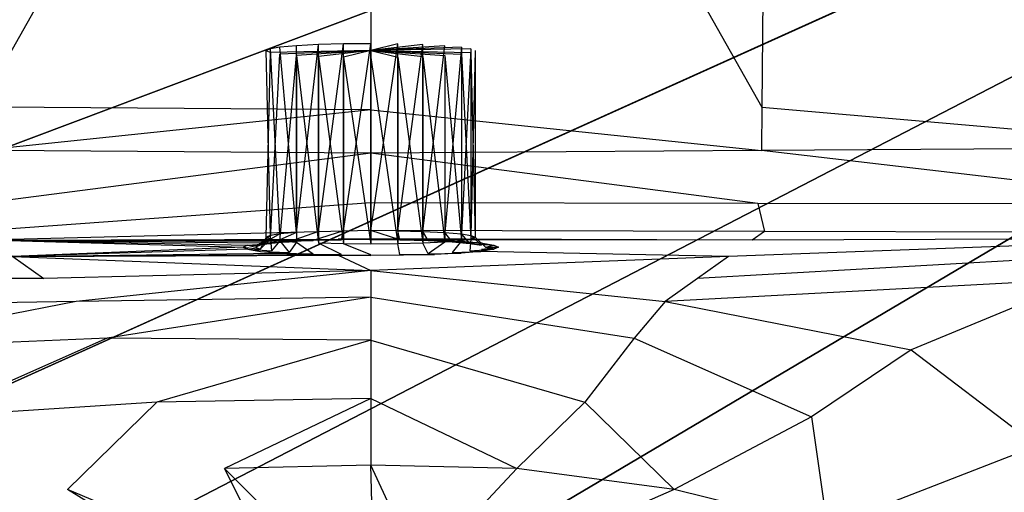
# Model space of a CAD drawing. Extents: x 0 to 1.3, y -0.48 to 0.
# Tile 16 of 24: x 0.6141 to 0.7147, y -0.1574 to -0.1091. Entities that reach past the tile are written whole.
import ezdxf

# ---------------------------------------------------------------- set-up
doc = ezdxf.new("R2010")
doc.units = 0
doc.layers.add('L1_BECKEN_611813___REPLACEMTFOR', color=7, linetype='CONTINUOUS')

msp = doc.modelspace()

# ---------------------------------------------------------------- linework, layer by layer
at = {"layer": 'L1_BECKEN_611813___REPLACEMTFOR', "color": 8}
for points, invisible_edges in [([(0.363478, -0.106697), (0.937689, 0), (0.372258, -0.163497), (0.363478, -0.106697)], 10), ([(0.372258, -0.163497), (0.937689, 0), (0.386954, -0.207096), (0.372258, -0.163497)], 13), ([(0.386954, -0.207096), (0.937689, 0), (0.393763, -0.22832), (0.386954, -0.207096)], 10), ([(0.393763, -0.22832), (0.937689, 0), (0.399145, -0.242771), (0.393763, -0.22832)], 13), ([(0.399145, -0.242771), (0.937689, 0), (0.408644, -0.256961), (0.399145, -0.242771)], 10), ([(0.408644, -0.256961), (0.937689, 0), (0.419036, -0.268345), (0.408644, -0.256961)], 13), ([(0.419036, -0.268345), (0.937689, 0), (0.433372, -0.277748), (0.419036, -0.268345)], 10), ([(0.433372, -0.277748), (0.937689, 0), (0.454134, -0.285832), (0.433372, -0.277748)], 13), ([(0.454134, -0.285832), (0.937689, 0), (0.474954, -0.287985), (0.454134, -0.285832)], 10), ([(0.474954, -0.287985), (0.937689, 0), (0.563821, -0.288271), (0.474954, -0.287985)], 13), ([(0.563821, -0.288271), (0.937689, 0), (0.650004, -0.288548), (0.563821, -0.288271)], 10), ([(0.650004, -0.288548), (0.937689, 0), (0.736183, -0.288271), (0.650004, -0.288548)], 13), ([(0.610037, -0.118074, 0.171343), (0.650002, -0.047461, 0.171377), (0.609498, -0.047258, 0.171382), (0.610037, -0.118074, 0.171343)], 13), ([(0.650002, -0.047461, 0.171377), (0.689968, -0.118074, 0.171343), (0.690506, -0.047258, 0.171382), (0.650002, -0.047461, 0.171377)], 14), ([(0.737234, -0.117758, 0.171369), (0.690506, -0.047258, 0.171382), (0.689968, -0.118074, 0.171343), (0.737234, -0.117758, 0.171369)], 13), ([(0.690506, -0.047258, 0.171382), (0.737234, -0.117758, 0.171369), (0.736557, -0.047027, 0.171388), (0.690506, -0.047258, 0.171382)], 14), ([(0.650002, -0.047461, 0.171377), (0.610037, -0.118074, 0.171343), (0.650002, -0.118342, 0.171321), (0.650002, -0.047461, 0.171377)], 14), ([(0.689968, -0.118074, 0.171343), (0.650002, -0.047461, 0.171377), (0.650002, -0.118342, 0.171321), (0.689968, -0.118074, 0.171343)], 13), ([(0.647227, -0.111626, 0.149625), (0.644667, -0.130746, 0.150057), (0.644667, -0.111689, 0.148716), (0.647227, -0.111626, 0.149625)], 13), ([(0.644667, -0.130746, 0.150057), (0.647227, -0.111626, 0.149625), (0.647227, -0.130682, 0.150967), (0.644667, -0.130746, 0.150057)], 14), ([(0.647227, -0.111626, 0.149625), (0.644667, -0.111689, 0.148716), (0.650002, -0.112299, 0.139928), (0.647227, -0.111626, 0.149625)], 14), ([(0.650002, -0.111598, 0.150029), (0.647227, -0.130682, 0.150967), (0.647227, -0.111626, 0.149625), (0.650002, -0.111598, 0.150029)], 13), ([(0.647227, -0.130682, 0.150967), (0.650002, -0.111598, 0.150029), (0.650002, -0.130655, 0.151371), (0.647227, -0.130682, 0.150967)], 14), ([(0.650002, -0.111598, 0.150029), (0.647227, -0.111626, 0.149625), (0.650002, -0.112299, 0.139928), (0.650002, -0.111598, 0.150029)], 14), ([(0.652777, -0.111626, 0.149625), (0.650002, -0.130655, 0.151371), (0.650002, -0.111598, 0.150029), (0.652777, -0.111626, 0.149625)], 13), ([(0.650002, -0.111598, 0.150029), (0.650002, -0.112299, 0.139928), (0.652777, -0.111626, 0.149625), (0.650002, -0.111598, 0.150029)], 14), ([(0.650002, -0.130655, 0.151371), (0.652777, -0.111626, 0.149625), (0.652777, -0.130682, 0.150967), (0.650002, -0.130655, 0.151371)], 14), ([(0.652777, -0.111626, 0.149625), (0.650002, -0.112299, 0.139928), (0.655337, -0.111689, 0.148716), (0.652777, -0.111626, 0.149625)], 14), ([(0.655337, -0.111689, 0.148716), (0.652777, -0.130682, 0.150967), (0.652777, -0.111626, 0.149625), (0.655337, -0.111689, 0.148716)], 13), ([(0.63976, -0.131174, 0.143896), (0.639333, -0.112299, 0.139928), (0.63976, -0.112117, 0.142555), (0.63976, -0.131174, 0.143896)], 14), ([(0.63976, -0.112117, 0.142555), (0.639333, -0.112299, 0.139928), (0.650002, -0.112299, 0.139928), (0.63976, -0.112117, 0.142555)], 14), ([(0.639333, -0.131356, 0.141271), (0.63976, -0.112482, 0.137303), (0.639333, -0.112299, 0.139928), (0.639333, -0.131356, 0.141271)], 14), ([(0.639333, -0.112299, 0.139928), (0.63976, -0.112482, 0.137303), (0.650002, -0.112299, 0.139928), (0.639333, -0.112299, 0.139928)], 14), ([(0.639333, -0.112299, 0.139928), (0.63976, -0.131174, 0.143896), (0.639333, -0.131356, 0.141271), (0.639333, -0.112299, 0.139928)], 13), ([(0.63976, -0.112482, 0.137303), (0.639333, -0.131356, 0.141271), (0.63976, -0.131539, 0.138645), (0.63976, -0.112482, 0.137303)], 13), ([(0.64072, -0.131005, 0.14632), (0.63976, -0.112117, 0.142555), (0.64072, -0.111949, 0.144979), (0.64072, -0.131005, 0.14632)], 14), ([(0.64072, -0.111949, 0.144979), (0.63976, -0.112117, 0.142555), (0.650002, -0.112299, 0.139928), (0.64072, -0.111949, 0.144979)], 14), ([(0.63976, -0.112117, 0.142555), (0.64072, -0.131005, 0.14632), (0.63976, -0.131174, 0.143896), (0.63976, -0.112117, 0.142555)], 13), ([(0.650002, -0.112299, 0.139928), (0.63976, -0.112482, 0.137303), (0.64072, -0.112649, 0.134878), (0.650002, -0.112299, 0.139928)], 14), ([(0.63976, -0.131539, 0.138645), (0.64072, -0.112649, 0.134878), (0.63976, -0.112482, 0.137303), (0.63976, -0.131539, 0.138645)], 14), ([(0.642427, -0.130858, 0.148441), (0.64072, -0.111949, 0.144979), (0.642427, -0.111801, 0.1471), (0.642427, -0.130858, 0.148441)], 14), ([(0.642427, -0.111801, 0.1471), (0.64072, -0.111949, 0.144979), (0.650002, -0.112299, 0.139928), (0.642427, -0.111801, 0.1471)], 14), ([(0.64072, -0.111949, 0.144979), (0.642427, -0.130858, 0.148441), (0.64072, -0.131005, 0.14632), (0.64072, -0.111949, 0.144979)], 13), ([(0.650002, -0.112299, 0.139928), (0.64072, -0.112649, 0.134878), (0.642427, -0.112797, 0.132758), (0.650002, -0.112299, 0.139928)], 14), ([(0.644667, -0.111689, 0.148716), (0.642427, -0.130858, 0.148441), (0.642427, -0.111801, 0.1471), (0.644667, -0.111689, 0.148716)], 13), ([(0.642427, -0.130858, 0.148441), (0.644667, -0.111689, 0.148716), (0.644667, -0.130746, 0.150057), (0.642427, -0.130858, 0.148441)], 14), ([(0.644667, -0.111689, 0.148716), (0.642427, -0.111801, 0.1471), (0.650002, -0.112299, 0.139928), (0.644667, -0.111689, 0.148716)], 14), ([(0.650002, -0.112299, 0.139928), (0.642427, -0.112797, 0.132758), (0.644667, -0.112909, 0.131141), (0.650002, -0.112299, 0.139928)], 14), ([(0.650002, -0.112299, 0.139928), (0.644667, -0.112909, 0.131141), (0.647227, -0.112972, 0.130233), (0.650002, -0.112299, 0.139928)], 14), ([(0.650002, -0.112299, 0.139928), (0.647227, -0.112972, 0.130233), (0.650002, -0.113, 0.129829), (0.650002, -0.112299, 0.139928)], 14), ([(0.655337, -0.111689, 0.148716), (0.650002, -0.112299, 0.139928), (0.657577, -0.111801, 0.1471), (0.655337, -0.111689, 0.148716)], 14), ([(0.657577, -0.111801, 0.1471), (0.650002, -0.112299, 0.139928), (0.659284, -0.111949, 0.144979), (0.657577, -0.111801, 0.1471)], 14), ([(0.659284, -0.111949, 0.144979), (0.650002, -0.112299, 0.139928), (0.660244, -0.112117, 0.142555), (0.659284, -0.111949, 0.144979)], 14), ([(0.660244, -0.112117, 0.142555), (0.650002, -0.112299, 0.139928), (0.660671, -0.112299, 0.139928), (0.660244, -0.112117, 0.142555)], 14), ([(0.650002, -0.112299, 0.139928), (0.660244, -0.112482, 0.137303), (0.660671, -0.112299, 0.139928), (0.650002, -0.112299, 0.139928)], 14), ([(0.650002, -0.112299, 0.139928), (0.659284, -0.112649, 0.134878), (0.660244, -0.112482, 0.137303), (0.650002, -0.112299, 0.139928)], 14), ([(0.650002, -0.112299, 0.139928), (0.657577, -0.112797, 0.132758), (0.659284, -0.112649, 0.134878), (0.650002, -0.112299, 0.139928)], 14), ([(0.650002, -0.112299, 0.139928), (0.655337, -0.112909, 0.131141), (0.657577, -0.112797, 0.132758), (0.650002, -0.112299, 0.139928)], 14), ([(0.650002, -0.112299, 0.139928), (0.652777, -0.112972, 0.130233), (0.655337, -0.112909, 0.131141), (0.650002, -0.112299, 0.139928)], 14), ([(0.650002, -0.112299, 0.139928), (0.650002, -0.113, 0.129829), (0.652777, -0.112972, 0.130233), (0.650002, -0.112299, 0.139928)], 14), ([(0.652777, -0.130682, 0.150967), (0.655337, -0.111689, 0.148716), (0.655337, -0.130746, 0.150057), (0.652777, -0.130682, 0.150967)], 14), ([(0.657577, -0.111801, 0.1471), (0.655337, -0.130746, 0.150057), (0.655337, -0.111689, 0.148716), (0.657577, -0.111801, 0.1471)], 13), ([(0.655337, -0.130746, 0.150057), (0.657577, -0.111801, 0.1471), (0.657577, -0.130858, 0.148441), (0.655337, -0.130746, 0.150057)], 14), ([(0.659284, -0.111949, 0.144979), (0.657577, -0.130858, 0.148441), (0.657577, -0.111801, 0.1471), (0.659284, -0.111949, 0.144979)], 14), ([(0.657577, -0.130858, 0.148441), (0.659284, -0.111949, 0.144979), (0.659284, -0.131005, 0.14632), (0.657577, -0.130858, 0.148441)], 13), ([(0.660244, -0.112117, 0.142555), (0.659284, -0.131005, 0.14632), (0.659284, -0.111949, 0.144979), (0.660244, -0.112117, 0.142555)], 14), ([(0.659284, -0.131005, 0.14632), (0.660244, -0.112117, 0.142555), (0.660244, -0.131174, 0.143896), (0.659284, -0.131005, 0.14632)], 13), ([(0.659284, -0.112649, 0.134878), (0.660244, -0.131539, 0.138645), (0.660244, -0.112482, 0.137303), (0.659284, -0.112649, 0.134878)], 14), ([(0.660671, -0.112299, 0.139928), (0.660244, -0.131174, 0.143896), (0.660244, -0.112117, 0.142555), (0.660671, -0.112299, 0.139928)], 14), ([(0.660244, -0.112482, 0.137303), (0.660671, -0.131356, 0.141271), (0.660671, -0.112299, 0.139928), (0.660244, -0.112482, 0.137303)], 14), ([(0.660244, -0.131174, 0.143896), (0.660671, -0.112299, 0.139928), (0.660671, -0.131356, 0.141271), (0.660244, -0.131174, 0.143896)], 13), ([(0.660671, -0.131356, 0.141271), (0.660244, -0.112482, 0.137303), (0.660244, -0.131539, 0.138645), (0.660671, -0.131356, 0.141271)], 13), ([(0.64072, -0.112649, 0.134878), (0.63976, -0.131539, 0.138645), (0.64072, -0.131707, 0.136221), (0.64072, -0.112649, 0.134878)], 13), ([(0.64072, -0.131707, 0.136221), (0.642427, -0.112797, 0.132758), (0.64072, -0.112649, 0.134878), (0.64072, -0.131707, 0.136221)], 14), ([(0.642427, -0.112797, 0.132758), (0.64072, -0.131707, 0.136221), (0.642427, -0.131854, 0.134099), (0.642427, -0.112797, 0.132758)], 13), ([(0.644667, -0.131966, 0.132484), (0.642427, -0.112797, 0.132758), (0.642427, -0.131854, 0.134099), (0.644667, -0.131966, 0.132484)], 13), ([(0.642427, -0.112797, 0.132758), (0.644667, -0.131966, 0.132484), (0.644667, -0.112909, 0.131141), (0.642427, -0.112797, 0.132758)], 14), ([(0.647227, -0.13203, 0.131574), (0.644667, -0.112909, 0.131141), (0.644667, -0.131966, 0.132484), (0.647227, -0.13203, 0.131574)], 13), ([(0.644667, -0.112909, 0.131141), (0.647227, -0.13203, 0.131574), (0.647227, -0.112972, 0.130233), (0.644667, -0.112909, 0.131141)], 14), ([(0.650002, -0.132058, 0.13117), (0.647227, -0.112972, 0.130233), (0.647227, -0.13203, 0.131574), (0.650002, -0.132058, 0.13117)], 13), ([(0.647227, -0.112972, 0.130233), (0.650002, -0.132058, 0.13117), (0.650002, -0.113, 0.129829), (0.647227, -0.112972, 0.130233)], 14), ([(0.650002, -0.113, 0.129829), (0.652777, -0.13203, 0.131574), (0.652777, -0.112972, 0.130233), (0.650002, -0.113, 0.129829)], 14), ([(0.652777, -0.13203, 0.131574), (0.650002, -0.113, 0.129829), (0.650002, -0.132058, 0.13117), (0.652777, -0.13203, 0.131574)], 13), ([(0.652777, -0.112972, 0.130233), (0.655337, -0.131966, 0.132484), (0.655337, -0.112909, 0.131141), (0.652777, -0.112972, 0.130233)], 14), ([(0.655337, -0.131966, 0.132484), (0.652777, -0.112972, 0.130233), (0.652777, -0.13203, 0.131574), (0.655337, -0.131966, 0.132484)], 13), ([(0.655337, -0.112909, 0.131141), (0.657577, -0.131854, 0.134099), (0.657577, -0.112797, 0.132758), (0.655337, -0.112909, 0.131141)], 14), ([(0.657577, -0.131854, 0.134099), (0.655337, -0.112909, 0.131141), (0.655337, -0.131966, 0.132484), (0.657577, -0.131854, 0.134099)], 13), ([(0.657577, -0.112797, 0.132758), (0.659284, -0.131707, 0.136221), (0.659284, -0.112649, 0.134878), (0.657577, -0.112797, 0.132758)], 14), ([(0.659284, -0.131707, 0.136221), (0.657577, -0.112797, 0.132758), (0.657577, -0.131854, 0.134099), (0.659284, -0.131707, 0.136221)], 13), ([(0.660244, -0.131539, 0.138645), (0.659284, -0.112649, 0.134878), (0.659284, -0.131707, 0.136221), (0.660244, -0.131539, 0.138645)], 13), ([(0.61007, -0.122495, 0.171341), (0.650002, -0.118342, 0.171321), (0.610037, -0.118074, 0.171343), (0.61007, -0.122495, 0.171341)], 13), ([(0.650002, -0.118342, 0.171321), (0.61007, -0.122495, 0.171341), (0.650002, -0.122767, 0.171318), (0.650002, -0.118342, 0.171321)], 14), ([(0.650002, -0.118342, 0.171321), (0.689934, -0.122495, 0.171341), (0.689968, -0.118074, 0.171343), (0.650002, -0.118342, 0.171321)], 14), ([(0.689934, -0.122495, 0.171341), (0.650002, -0.118342, 0.171321), (0.650002, -0.122767, 0.171318), (0.689934, -0.122495, 0.171341)], 13), ([(0.737277, -0.122173, 0.171368), (0.689968, -0.118074, 0.171343), (0.689934, -0.122495, 0.171341), (0.737277, -0.122173, 0.171368)], 13), ([(0.689968, -0.118074, 0.171343), (0.737277, -0.122173, 0.171368), (0.737234, -0.117758, 0.171369), (0.689968, -0.118074, 0.171343)], 14), ([(0.650002, -0.122767, 0.171318), (0.61007, -0.122495, 0.171341), (0.610455, -0.127892, 0.168767), (0.650002, -0.122767, 0.171318)], 14), ([(0.689934, -0.122495, 0.171341), (0.650002, -0.122767, 0.171318), (0.68955, -0.127892, 0.168767), (0.689934, -0.122495, 0.171341)], 14), ([(0.736799, -0.127974, 0.168831), (0.689934, -0.122495, 0.171341), (0.68955, -0.127892, 0.168767), (0.736799, -0.127974, 0.168831)], 14), ([(0.737277, -0.122173, 0.171368), (0.689934, -0.122495, 0.171341), (0.736799, -0.127974, 0.168831), (0.737277, -0.122173, 0.171368)], 14), ([(0.650002, -0.122767, 0.171318), (0.610455, -0.127892, 0.168767), (0.650002, -0.127824, 0.168713), (0.650002, -0.122767, 0.171318)], 14), ([(0.68955, -0.127892, 0.168767), (0.650002, -0.122767, 0.171318), (0.650002, -0.127824, 0.168713), (0.68955, -0.127892, 0.168767)], 14), ([(0.650002, -0.127824, 0.168713), (0.609787, -0.130759, 0.162701), (0.650002, -0.130647, 0.162605), (0.650002, -0.127824, 0.168713)], 14), ([(0.610455, -0.127892, 0.168767), (0.609787, -0.130759, 0.162701), (0.650002, -0.127824, 0.168713), (0.610455, -0.127892, 0.168767)], 14), ([(0.68955, -0.127892, 0.168767), (0.650002, -0.127824, 0.168713), (0.690217, -0.130759, 0.162701), (0.68955, -0.127892, 0.168767)], 14), ([(0.650002, -0.127824, 0.168713), (0.650002, -0.130647, 0.162605), (0.690217, -0.130759, 0.162701), (0.650002, -0.127824, 0.168713)], 14), ([(0.736799, -0.127974, 0.168831), (0.68955, -0.127892, 0.168767), (0.73742, -0.13089, 0.162813), (0.736799, -0.127974, 0.168831)], 14), ([(0.68955, -0.127892, 0.168767), (0.690217, -0.130759, 0.162701), (0.73742, -0.13089, 0.162813), (0.68955, -0.127892, 0.168767)], 14), ([(0.609787, -0.130759, 0.162701), (0.611047, -0.131634, 0.153882), (0.650002, -0.130647, 0.162605), (0.609787, -0.130759, 0.162701)], 14), ([(0.650002, -0.130647, 0.162605), (0.611047, -0.131634, 0.153882), (0.650002, -0.131501, 0.153693), (0.650002, -0.130647, 0.162605)], 14), ([(0.644133, -0.131693, 0.150936), (0.64168, -0.131812, 0.149219), (0.644667, -0.130746, 0.150057), (0.644133, -0.131693, 0.150936)], 14), ([(0.644667, -0.130746, 0.150057), (0.64168, -0.131812, 0.149219), (0.642427, -0.130858, 0.148441), (0.644667, -0.130746, 0.150057)], 14), ([(0.647013, -0.131615, 0.152048), (0.644133, -0.131693, 0.150936), (0.647227, -0.130682, 0.150967), (0.647013, -0.131615, 0.152048)], 14), ([(0.647227, -0.130682, 0.150967), (0.644133, -0.131693, 0.150936), (0.644667, -0.130746, 0.150057), (0.647227, -0.130682, 0.150967)], 14), ([(0.650002, -0.131587, 0.152452), (0.647013, -0.131615, 0.152048), (0.650002, -0.130655, 0.151371), (0.650002, -0.131587, 0.152452)], 14), ([(0.647013, -0.131615, 0.152048), (0.647227, -0.130682, 0.150967), (0.650002, -0.130655, 0.151371), (0.647013, -0.131615, 0.152048)], 14), ([(0.650002, -0.130647, 0.162605), (0.650002, -0.131501, 0.153693), (0.688957, -0.131634, 0.153882), (0.650002, -0.130647, 0.162605)], 14), ([(0.690217, -0.130759, 0.162701), (0.650002, -0.130647, 0.162605), (0.688957, -0.131634, 0.153882), (0.690217, -0.130759, 0.162701)], 14), ([(0.652991, -0.131615, 0.152048), (0.650002, -0.130655, 0.151371), (0.652777, -0.130682, 0.150967), (0.652991, -0.131615, 0.152048)], 14), ([(0.650002, -0.131587, 0.152452), (0.650002, -0.130655, 0.151371), (0.652991, -0.131615, 0.152048), (0.650002, -0.131587, 0.152452)], 14), ([(0.652777, -0.130682, 0.150967), (0.655337, -0.130746, 0.150057), (0.655871, -0.131693, 0.150936), (0.652777, -0.130682, 0.150967)], 14), ([(0.652991, -0.131615, 0.152048), (0.652777, -0.130682, 0.150967), (0.655871, -0.131693, 0.150936), (0.652991, -0.131615, 0.152048)], 14), ([(0.655337, -0.130746, 0.150057), (0.657577, -0.130858, 0.148441), (0.658324, -0.131812, 0.149219), (0.655337, -0.130746, 0.150057)], 14), ([(0.655871, -0.131693, 0.150936), (0.655337, -0.130746, 0.150057), (0.658324, -0.131812, 0.149219), (0.655871, -0.131693, 0.150936)], 14), ([(0.611047, -0.131634, 0.153882), (0.646682, -0.131533, 0.153234), (0.650002, -0.131501, 0.153693), (0.611047, -0.131634, 0.153882)], 14), ([(0.611047, -0.131634, 0.153882), (0.643483, -0.131619, 0.151999), (0.646682, -0.131533, 0.153234), (0.611047, -0.131634, 0.153882)], 14), ([(0.611047, -0.131634, 0.153882), (0.640758, -0.131751, 0.150092), (0.643483, -0.131619, 0.151999), (0.611047, -0.131634, 0.153882)], 14), ([(0.611047, -0.131634, 0.153882), (0.638745, -0.13193, 0.147512), (0.640758, -0.131751, 0.150092), (0.611047, -0.131634, 0.153882)], 14), ([(0.611047, -0.131634, 0.153882), (0.637441, -0.13214, 0.144483), (0.638745, -0.13193, 0.147512), (0.611047, -0.131634, 0.153882)], 14), ([(0.611047, -0.131634, 0.153882), (0.636967, -0.132359, 0.141341), (0.637441, -0.13214, 0.144483), (0.611047, -0.131634, 0.153882)], 14), ([(0.611047, -0.131634, 0.153882), (0.613445, -0.133301, 0.137105), (0.636967, -0.132359, 0.141341), (0.611047, -0.131634, 0.153882)], 14), ([(0.638693, -0.132162, 0.14417), (0.638267, -0.132359, 0.141341), (0.63976, -0.131174, 0.143896), (0.638693, -0.132162, 0.14417)], 14), ([(0.63976, -0.131174, 0.143896), (0.638267, -0.132359, 0.141341), (0.639333, -0.131356, 0.141271), (0.63976, -0.131174, 0.143896)], 14), ([(0.638267, -0.132359, 0.141341), (0.638693, -0.132555, 0.138513), (0.639333, -0.131356, 0.141271), (0.638267, -0.132359, 0.141341)], 14), ([(0.639867, -0.131973, 0.146896), (0.638693, -0.132162, 0.14417), (0.64072, -0.131005, 0.14632), (0.639867, -0.131973, 0.146896)], 14), ([(0.64072, -0.131005, 0.14632), (0.638693, -0.132162, 0.14417), (0.63976, -0.131174, 0.143896), (0.64072, -0.131005, 0.14632)], 14), ([(0.639333, -0.131356, 0.141271), (0.638693, -0.132555, 0.138513), (0.63976, -0.131539, 0.138645), (0.639333, -0.131356, 0.141271)], 14), ([(0.63976, -0.131539, 0.138645), (0.638693, -0.132555, 0.138513), (0.639867, -0.132744, 0.135786), (0.63976, -0.131539, 0.138645)], 14), ([(0.638745, -0.13193, 0.147512), (0.64168, -0.131812, 0.149219), (0.640758, -0.131751, 0.150092), (0.638745, -0.13193, 0.147512)], 14), ([(0.63976, -0.131539, 0.138645), (0.639867, -0.132744, 0.135786), (0.64072, -0.131707, 0.136221), (0.63976, -0.131539, 0.138645)], 14), ([(0.64168, -0.131812, 0.149219), (0.639867, -0.131973, 0.146896), (0.642427, -0.130858, 0.148441), (0.64168, -0.131812, 0.149219)], 14), ([(0.642427, -0.130858, 0.148441), (0.639867, -0.131973, 0.146896), (0.64072, -0.131005, 0.14632), (0.642427, -0.130858, 0.148441)], 14), ([(0.64072, -0.131707, 0.136221), (0.639867, -0.132744, 0.135786), (0.64168, -0.132906, 0.133463), (0.64072, -0.131707, 0.136221)], 14), ([(0.64072, -0.131707, 0.136221), (0.64168, -0.132906, 0.133463), (0.642427, -0.131854, 0.134099), (0.64072, -0.131707, 0.136221)], 14), ([(0.640758, -0.131751, 0.150092), (0.644133, -0.131693, 0.150936), (0.643483, -0.131619, 0.151999), (0.640758, -0.131751, 0.150092)], 14), ([(0.644133, -0.131693, 0.150936), (0.640758, -0.131751, 0.150092), (0.64168, -0.131812, 0.149219), (0.644133, -0.131693, 0.150936)], 13), ([(0.643483, -0.131619, 0.151999), (0.647013, -0.131615, 0.152048), (0.646682, -0.131533, 0.153234), (0.643483, -0.131619, 0.151999)], 14), ([(0.647013, -0.131615, 0.152048), (0.643483, -0.131619, 0.151999), (0.644133, -0.131693, 0.150936), (0.647013, -0.131615, 0.152048)], 13), ([(0.650002, -0.131501, 0.153693), (0.646682, -0.131533, 0.153234), (0.650002, -0.131502, 0.153683), (0.650002, -0.131501, 0.153693)], 14), ([(0.646682, -0.131533, 0.153234), (0.650002, -0.131587, 0.152452), (0.650002, -0.131502, 0.153683), (0.646682, -0.131533, 0.153234)], 14), ([(0.650002, -0.131587, 0.152452), (0.646682, -0.131533, 0.153234), (0.647013, -0.131615, 0.152048), (0.650002, -0.131587, 0.152452)], 13), ([(0.688957, -0.131634, 0.153882), (0.650002, -0.131501, 0.153693), (0.650002, -0.131502, 0.153683), (0.688957, -0.131634, 0.153882)], 14), ([(0.650002, -0.131587, 0.152452), (0.653322, -0.131533, 0.153234), (0.650002, -0.131502, 0.153683), (0.650002, -0.131587, 0.152452)], 14), ([(0.688957, -0.131634, 0.153882), (0.650002, -0.131502, 0.153683), (0.653322, -0.131533, 0.153234), (0.688957, -0.131634, 0.153882)], 14), ([(0.653322, -0.131533, 0.153234), (0.650002, -0.131587, 0.152452), (0.652991, -0.131615, 0.152048), (0.653322, -0.131533, 0.153234)], 13), ([(0.652991, -0.131615, 0.152048), (0.656521, -0.131619, 0.151999), (0.653322, -0.131533, 0.153234), (0.652991, -0.131615, 0.152048)], 14), ([(0.656521, -0.131619, 0.151999), (0.652991, -0.131615, 0.152048), (0.655871, -0.131693, 0.150936), (0.656521, -0.131619, 0.151999)], 13), ([(0.688957, -0.131634, 0.153882), (0.653322, -0.131533, 0.153234), (0.656521, -0.131619, 0.151999), (0.688957, -0.131634, 0.153882)], 14), ([(0.655871, -0.131693, 0.150936), (0.659246, -0.131751, 0.150092), (0.656521, -0.131619, 0.151999), (0.655871, -0.131693, 0.150936)], 14), ([(0.659246, -0.131751, 0.150092), (0.655871, -0.131693, 0.150936), (0.658324, -0.131812, 0.149219), (0.659246, -0.131751, 0.150092)], 13), ([(0.656521, -0.131619, 0.151999), (0.659246, -0.131751, 0.150092), (0.68656, -0.133301, 0.137105), (0.656521, -0.131619, 0.151999)], 14), ([(0.688957, -0.131634, 0.153882), (0.656521, -0.131619, 0.151999), (0.68656, -0.133301, 0.137105), (0.688957, -0.131634, 0.153882)], 14), ([(0.657577, -0.130858, 0.148441), (0.659284, -0.131005, 0.14632), (0.660137, -0.131973, 0.146896), (0.657577, -0.130858, 0.148441)], 14), ([(0.658324, -0.131812, 0.149219), (0.657577, -0.130858, 0.148441), (0.660137, -0.131973, 0.146896), (0.658324, -0.131812, 0.149219)], 14), ([(0.659284, -0.131707, 0.136221), (0.657577, -0.131854, 0.134099), (0.658324, -0.132906, 0.133463), (0.659284, -0.131707, 0.136221)], 14), ([(0.659284, -0.131707, 0.136221), (0.658324, -0.132906, 0.133463), (0.660137, -0.132744, 0.135786), (0.659284, -0.131707, 0.136221)], 14), ([(0.658324, -0.131812, 0.149219), (0.66126, -0.13193, 0.147512), (0.659246, -0.131751, 0.150092), (0.658324, -0.131812, 0.149219)], 14), ([(0.659246, -0.131751, 0.150092), (0.66126, -0.13193, 0.147512), (0.68656, -0.133301, 0.137105), (0.659246, -0.131751, 0.150092)], 14), ([(0.659284, -0.131005, 0.14632), (0.660244, -0.131174, 0.143896), (0.661311, -0.132162, 0.14417), (0.659284, -0.131005, 0.14632)], 14), ([(0.660137, -0.131973, 0.146896), (0.659284, -0.131005, 0.14632), (0.661311, -0.132162, 0.14417), (0.660137, -0.131973, 0.146896)], 14), ([(0.660244, -0.131539, 0.138645), (0.659284, -0.131707, 0.136221), (0.660137, -0.132744, 0.135786), (0.660244, -0.131539, 0.138645)], 14), ([(0.660244, -0.131539, 0.138645), (0.660137, -0.132744, 0.135786), (0.661311, -0.132555, 0.138513), (0.660244, -0.131539, 0.138645)], 14), ([(0.660244, -0.131174, 0.143896), (0.660671, -0.131356, 0.141271), (0.661737, -0.132359, 0.141341), (0.660244, -0.131174, 0.143896)], 14), ([(0.661311, -0.132162, 0.14417), (0.660244, -0.131174, 0.143896), (0.661737, -0.132359, 0.141341), (0.661311, -0.132162, 0.14417)], 14), ([(0.660671, -0.131356, 0.141271), (0.660244, -0.131539, 0.138645), (0.661311, -0.132555, 0.138513), (0.660671, -0.131356, 0.141271)], 14), ([(0.661737, -0.132359, 0.141341), (0.660671, -0.131356, 0.141271), (0.661311, -0.132555, 0.138513), (0.661737, -0.132359, 0.141341)], 14), ([(0.735726, -0.131482, 0.154045), (0.688957, -0.131634, 0.153882), (0.68656, -0.133301, 0.137105), (0.735726, -0.131482, 0.154045)], 14), ([(0.735726, -0.131482, 0.154045), (0.68656, -0.133301, 0.137105), (0.731883, -0.132824, 0.134167), (0.735726, -0.131482, 0.154045)], 14), ([(0.690217, -0.130759, 0.162701), (0.688957, -0.131634, 0.153882), (0.735726, -0.131482, 0.154045), (0.690217, -0.130759, 0.162701)], 14), ([(0.73742, -0.13089, 0.162813), (0.690217, -0.130759, 0.162701), (0.735726, -0.131482, 0.154045), (0.73742, -0.13089, 0.162813)], 14), ([(0.636967, -0.132359, 0.141341), (0.613445, -0.133301, 0.137105), (0.637441, -0.132577, 0.1382), (0.636967, -0.132359, 0.141341)], 14), ([(0.637441, -0.132577, 0.1382), (0.613445, -0.133301, 0.137105), (0.638745, -0.132787, 0.135171), (0.637441, -0.132577, 0.1382)], 14), ([(0.638267, -0.132359, 0.141341), (0.637441, -0.13214, 0.144483), (0.636967, -0.132359, 0.141341), (0.638267, -0.132359, 0.141341)], 13), ([(0.638693, -0.132555, 0.138513), (0.636967, -0.132359, 0.141341), (0.637441, -0.132577, 0.1382), (0.638693, -0.132555, 0.138513)], 13), ([(0.636967, -0.132359, 0.141341), (0.638693, -0.132555, 0.138513), (0.638267, -0.132359, 0.141341), (0.636967, -0.132359, 0.141341)], 14), ([(0.637441, -0.13214, 0.144483), (0.639867, -0.131973, 0.146896), (0.638745, -0.13193, 0.147512), (0.637441, -0.13214, 0.144483)], 14), ([(0.639867, -0.131973, 0.146896), (0.637441, -0.13214, 0.144483), (0.638693, -0.132162, 0.14417), (0.639867, -0.131973, 0.146896)], 13), ([(0.637441, -0.13214, 0.144483), (0.638267, -0.132359, 0.141341), (0.638693, -0.132162, 0.14417), (0.637441, -0.13214, 0.144483)], 14), ([(0.637441, -0.132577, 0.1382), (0.639867, -0.132744, 0.135786), (0.638693, -0.132555, 0.138513), (0.637441, -0.132577, 0.1382)], 14), ([(0.639867, -0.132744, 0.135786), (0.637441, -0.132577, 0.1382), (0.638745, -0.132787, 0.135171), (0.639867, -0.132744, 0.135786)], 13), ([(0.64168, -0.131812, 0.149219), (0.638745, -0.13193, 0.147512), (0.639867, -0.131973, 0.146896), (0.64168, -0.131812, 0.149219)], 13), ([(0.638745, -0.132787, 0.135171), (0.64168, -0.132906, 0.133463), (0.639867, -0.132744, 0.135786), (0.638745, -0.132787, 0.135171)], 14), ([(0.642427, -0.131854, 0.134099), (0.64168, -0.132906, 0.133463), (0.644133, -0.133025, 0.131745), (0.642427, -0.131854, 0.134099)], 14), ([(0.642427, -0.131854, 0.134099), (0.644133, -0.133025, 0.131745), (0.644667, -0.131966, 0.132484), (0.642427, -0.131854, 0.134099)], 14), ([(0.647013, -0.133102, 0.130635), (0.644667, -0.131966, 0.132484), (0.644133, -0.133025, 0.131745), (0.647013, -0.133102, 0.130635)], 14), ([(0.647227, -0.13203, 0.131574), (0.644667, -0.131966, 0.132484), (0.647013, -0.133102, 0.130635), (0.647227, -0.13203, 0.131574)], 14), ([(0.650002, -0.133131, 0.130231), (0.647227, -0.13203, 0.131574), (0.647013, -0.133102, 0.130635), (0.650002, -0.133131, 0.130231)], 14), ([(0.650002, -0.132058, 0.13117), (0.647227, -0.13203, 0.131574), (0.650002, -0.133131, 0.130231), (0.650002, -0.132058, 0.13117)], 14), ([(0.652777, -0.13203, 0.131574), (0.650002, -0.132058, 0.13117), (0.650002, -0.133131, 0.130231), (0.652777, -0.13203, 0.131574)], 14), ([(0.652991, -0.133102, 0.130635), (0.652777, -0.13203, 0.131574), (0.650002, -0.133131, 0.130231), (0.652991, -0.133102, 0.130635)], 14), ([(0.655337, -0.131966, 0.132484), (0.652777, -0.13203, 0.131574), (0.652991, -0.133102, 0.130635), (0.655337, -0.131966, 0.132484)], 14), ([(0.655871, -0.133025, 0.131745), (0.655337, -0.131966, 0.132484), (0.652991, -0.133102, 0.130635), (0.655871, -0.133025, 0.131745)], 14), ([(0.657577, -0.131854, 0.134099), (0.655337, -0.131966, 0.132484), (0.655871, -0.133025, 0.131745), (0.657577, -0.131854, 0.134099)], 14), ([(0.657577, -0.131854, 0.134099), (0.655871, -0.133025, 0.131745), (0.658324, -0.132906, 0.133463), (0.657577, -0.131854, 0.134099)], 14), ([(0.66126, -0.13193, 0.147512), (0.658324, -0.131812, 0.149219), (0.660137, -0.131973, 0.146896), (0.66126, -0.13193, 0.147512)], 13), ([(0.658324, -0.132906, 0.133463), (0.66126, -0.132787, 0.135171), (0.660137, -0.132744, 0.135786), (0.658324, -0.132906, 0.133463)], 14), ([(0.660137, -0.131973, 0.146896), (0.662564, -0.13214, 0.144483), (0.66126, -0.13193, 0.147512), (0.660137, -0.131973, 0.146896)], 14), ([(0.662564, -0.13214, 0.144483), (0.660137, -0.131973, 0.146896), (0.661311, -0.132162, 0.14417), (0.662564, -0.13214, 0.144483)], 13), ([(0.660137, -0.132744, 0.135786), (0.662564, -0.132577, 0.1382), (0.661311, -0.132555, 0.138513), (0.660137, -0.132744, 0.135786)], 14), ([(0.662564, -0.132577, 0.1382), (0.660137, -0.132744, 0.135786), (0.66126, -0.132787, 0.135171), (0.662564, -0.132577, 0.1382)], 13), ([(0.66126, -0.13193, 0.147512), (0.662564, -0.13214, 0.144483), (0.68656, -0.133301, 0.137105), (0.66126, -0.13193, 0.147512)], 14), ([(0.662564, -0.132577, 0.1382), (0.66126, -0.132787, 0.135171), (0.68656, -0.133301, 0.137105), (0.662564, -0.132577, 0.1382)], 14), ([(0.661737, -0.132359, 0.141341), (0.662564, -0.13214, 0.144483), (0.661311, -0.132162, 0.14417), (0.661737, -0.132359, 0.141341)], 14), ([(0.663037, -0.132359, 0.141341), (0.661311, -0.132555, 0.138513), (0.662564, -0.132577, 0.1382), (0.663037, -0.132359, 0.141341)], 13), ([(0.661311, -0.132555, 0.138513), (0.663037, -0.132359, 0.141341), (0.661737, -0.132359, 0.141341), (0.661311, -0.132555, 0.138513)], 14), ([(0.662564, -0.13214, 0.144483), (0.661737, -0.132359, 0.141341), (0.663037, -0.132359, 0.141341), (0.662564, -0.13214, 0.144483)], 13), ([(0.662564, -0.13214, 0.144483), (0.663037, -0.132359, 0.141341), (0.68656, -0.133301, 0.137105), (0.662564, -0.13214, 0.144483)], 14), ([(0.663037, -0.132359, 0.141341), (0.662564, -0.132577, 0.1382), (0.68656, -0.133301, 0.137105), (0.663037, -0.132359, 0.141341)], 14), ([(0.568121, -0.132824, 0.134167), (0.575951, -0.135563, 0.113615), (0.616611, -0.135558, 0.115099), (0.568121, -0.132824, 0.134167)], 14), ([(0.613445, -0.133301, 0.137105), (0.568121, -0.132824, 0.134167), (0.616611, -0.135558, 0.115099), (0.613445, -0.133301, 0.137105)], 14), ([(0.613445, -0.133301, 0.137105), (0.640758, -0.132967, 0.13259), (0.638745, -0.132787, 0.135171), (0.613445, -0.133301, 0.137105)], 14), ([(0.613445, -0.133301, 0.137105), (0.643483, -0.133099, 0.130683), (0.640758, -0.132967, 0.13259), (0.613445, -0.133301, 0.137105)], 14), ([(0.613445, -0.133301, 0.137105), (0.646682, -0.133184, 0.129449), (0.643483, -0.133099, 0.130683), (0.613445, -0.133301, 0.137105)], 14), ([(0.613445, -0.133301, 0.137105), (0.650002, -0.134729, 0.115923), (0.646682, -0.133184, 0.129449), (0.613445, -0.133301, 0.137105)], 14), ([(0.613445, -0.133301, 0.137105), (0.616611, -0.135558, 0.115099), (0.650002, -0.134729, 0.115923), (0.613445, -0.133301, 0.137105)], 14), ([(0.64168, -0.132906, 0.133463), (0.638745, -0.132787, 0.135171), (0.640758, -0.132967, 0.13259), (0.64168, -0.132906, 0.133463)], 13), ([(0.640758, -0.132967, 0.13259), (0.644133, -0.133025, 0.131745), (0.64168, -0.132906, 0.133463), (0.640758, -0.132967, 0.13259)], 14), ([(0.644133, -0.133025, 0.131745), (0.640758, -0.132967, 0.13259), (0.643483, -0.133099, 0.130683), (0.644133, -0.133025, 0.131745)], 13), ([(0.643483, -0.133099, 0.130683), (0.647013, -0.133102, 0.130635), (0.644133, -0.133025, 0.131745), (0.643483, -0.133099, 0.130683)], 14), ([(0.647013, -0.133102, 0.130635), (0.643483, -0.133099, 0.130683), (0.646682, -0.133184, 0.129449), (0.647013, -0.133102, 0.130635)], 13), ([(0.646682, -0.133184, 0.129449), (0.650002, -0.133131, 0.130231), (0.647013, -0.133102, 0.130635), (0.646682, -0.133184, 0.129449)], 14), ([(0.650002, -0.133131, 0.130231), (0.646682, -0.133184, 0.129449), (0.650002, -0.133217, 0.129), (0.650002, -0.133131, 0.130231)], 13), ([(0.646682, -0.133184, 0.129449), (0.650002, -0.134729, 0.115923), (0.650002, -0.133217, 0.129), (0.646682, -0.133184, 0.129449)], 14), ([(0.66126, -0.132787, 0.135171), (0.659246, -0.132967, 0.13259), (0.650002, -0.134729, 0.115923), (0.66126, -0.132787, 0.135171)], 14), ([(0.68656, -0.133301, 0.137105), (0.66126, -0.132787, 0.135171), (0.650002, -0.134729, 0.115923), (0.68656, -0.133301, 0.137105)], 14), ([(0.659246, -0.132967, 0.13259), (0.656521, -0.133099, 0.130683), (0.650002, -0.134729, 0.115923), (0.659246, -0.132967, 0.13259)], 14), ([(0.656521, -0.133099, 0.130683), (0.653322, -0.133184, 0.129449), (0.650002, -0.134729, 0.115923), (0.656521, -0.133099, 0.130683)], 14), ([(0.650002, -0.133131, 0.130231), (0.653322, -0.133184, 0.129449), (0.652991, -0.133102, 0.130635), (0.650002, -0.133131, 0.130231)], 14), ([(0.653322, -0.133184, 0.129449), (0.650002, -0.133131, 0.130231), (0.650002, -0.133217, 0.129), (0.653322, -0.133184, 0.129449)], 13), ([(0.653322, -0.133184, 0.129449), (0.650002, -0.133217, 0.129), (0.650002, -0.134729, 0.115923), (0.653322, -0.133184, 0.129449)], 14), ([(0.68656, -0.133301, 0.137105), (0.650002, -0.134729, 0.115923), (0.683393, -0.135558, 0.115099), (0.68656, -0.133301, 0.137105)], 14), ([(0.652991, -0.133102, 0.130635), (0.656521, -0.133099, 0.130683), (0.655871, -0.133025, 0.131745), (0.652991, -0.133102, 0.130635)], 14), ([(0.656521, -0.133099, 0.130683), (0.652991, -0.133102, 0.130635), (0.653322, -0.133184, 0.129449), (0.656521, -0.133099, 0.130683)], 13), ([(0.655871, -0.133025, 0.131745), (0.659246, -0.132967, 0.13259), (0.658324, -0.132906, 0.133463), (0.655871, -0.133025, 0.131745)], 14), ([(0.659246, -0.132967, 0.13259), (0.655871, -0.133025, 0.131745), (0.656521, -0.133099, 0.130683), (0.659246, -0.132967, 0.13259)], 13), ([(0.66126, -0.132787, 0.135171), (0.658324, -0.132906, 0.133463), (0.659246, -0.132967, 0.13259), (0.66126, -0.132787, 0.135171)], 13), ([(0.68656, -0.133301, 0.137105), (0.683393, -0.135558, 0.115099), (0.731883, -0.132824, 0.134167), (0.68656, -0.133301, 0.137105)], 14), ([(0.731883, -0.132824, 0.134167), (0.683393, -0.135558, 0.115099), (0.724054, -0.135563, 0.113615), (0.731883, -0.132824, 0.134167)], 14), ([(0.650002, -0.134729, 0.115923), (0.616611, -0.135558, 0.115099), (0.619912, -0.13791, 0.092161), (0.650002, -0.134729, 0.115923)], 14), ([(0.650002, -0.134729, 0.115923), (0.619912, -0.13791, 0.092161), (0.650002, -0.137464, 0.092278), (0.650002, -0.134729, 0.115923)], 14), ([(0.650002, -0.134729, 0.115923), (0.680092, -0.13791, 0.092161), (0.683393, -0.135558, 0.115099), (0.650002, -0.134729, 0.115923)], 14), ([(0.650002, -0.134729, 0.115923), (0.650002, -0.137464, 0.092278), (0.680092, -0.13791, 0.092161), (0.650002, -0.134729, 0.115923)], 14), ([(0.616611, -0.135558, 0.115099), (0.575951, -0.135563, 0.113615), (0.619912, -0.13791, 0.092161), (0.616611, -0.135558, 0.115099)], 14), ([(0.575951, -0.135563, 0.113615), (0.584177, -0.13844, 0.092021), (0.619912, -0.13791, 0.092161), (0.575951, -0.135563, 0.113615)], 14), ([(0.683393, -0.135558, 0.115099), (0.680092, -0.13791, 0.092161), (0.724054, -0.135563, 0.113615), (0.683393, -0.135558, 0.115099)], 14), ([(0.724054, -0.135563, 0.113615), (0.680092, -0.13791, 0.092161), (0.715827, -0.13844, 0.092021), (0.724054, -0.135563, 0.113615)], 14), ([(0.650002, -0.137464, 0.092278), (0.619912, -0.13791, 0.092161), (0.623081, -0.141656, 0.074167), (0.650002, -0.137464, 0.092278)], 14), ([(0.650002, -0.137464, 0.092278), (0.623081, -0.141656, 0.074167), (0.650002, -0.14184, 0.074469), (0.650002, -0.137464, 0.092278)], 14), ([(0.650002, -0.137464, 0.092278), (0.676923, -0.141656, 0.074167), (0.680092, -0.13791, 0.092161), (0.650002, -0.137464, 0.092278)], 14), ([(0.650002, -0.137464, 0.092278), (0.650002, -0.14184, 0.074469), (0.676923, -0.141656, 0.074167), (0.650002, -0.137464, 0.092278)], 14), ([(0.619912, -0.13791, 0.092161), (0.584177, -0.13844, 0.092021), (0.594789, -0.142829, 0.073724), (0.619912, -0.13791, 0.092161)], 14), ([(0.619912, -0.13791, 0.092161), (0.594789, -0.142829, 0.073724), (0.623081, -0.141656, 0.074167), (0.619912, -0.13791, 0.092161)], 14), ([(0.680092, -0.13791, 0.092161), (0.676923, -0.141656, 0.074167), (0.705215, -0.142829, 0.073724), (0.680092, -0.13791, 0.092161)], 14), ([(0.680092, -0.13791, 0.092161), (0.705215, -0.142829, 0.073724), (0.715827, -0.13844, 0.092021), (0.680092, -0.13791, 0.092161)], 14), ([(0.715827, -0.13844, 0.092021), (0.705215, -0.142829, 0.073724), (0.733518, -0.145102, 0.073086), (0.715827, -0.13844, 0.092021)], 14), ([(0.623081, -0.141656, 0.074167), (0.594789, -0.142829, 0.073724), (0.604965, -0.149668, 0.056071), (0.623081, -0.141656, 0.074167)], 14), ([(0.623081, -0.141656, 0.074167), (0.604965, -0.149668, 0.056071), (0.628142, -0.148174, 0.056109), (0.623081, -0.141656, 0.074167)], 14), ([(0.650002, -0.14184, 0.074469), (0.623081, -0.141656, 0.074167), (0.628142, -0.148174, 0.056109), (0.650002, -0.14184, 0.074469)], 14), ([(0.650002, -0.14184, 0.074469), (0.671862, -0.148174, 0.056109), (0.676923, -0.141656, 0.074167), (0.650002, -0.14184, 0.074469)], 14), ([(0.676923, -0.141656, 0.074167), (0.671862, -0.148174, 0.056109), (0.695039, -0.149668, 0.056071), (0.676923, -0.141656, 0.074167)], 14), ([(0.676923, -0.141656, 0.074167), (0.695039, -0.149668, 0.056071), (0.705215, -0.142829, 0.073724), (0.676923, -0.141656, 0.074167)], 14), ([(0.650002, -0.14184, 0.074469), (0.628142, -0.148174, 0.056109), (0.650002, -0.14782, 0.056128), (0.650002, -0.14184, 0.074469)], 14), ([(0.650002, -0.14184, 0.074469), (0.650002, -0.14782, 0.056128), (0.671862, -0.148174, 0.056109), (0.650002, -0.14184, 0.074469)], 14), ([(0.705215, -0.142829, 0.073724), (0.695039, -0.149668, 0.056071), (0.718081, -0.152632, 0.055999), (0.705215, -0.142829, 0.073724)], 14), ([(0.705215, -0.142829, 0.073724), (0.718081, -0.152632, 0.055999), (0.733518, -0.145102, 0.073086), (0.705215, -0.142829, 0.073724)], 14), ([(0.650002, -0.14782, 0.056128), (0.628142, -0.148174, 0.056109), (0.635078, -0.154952, 0.044715), (0.650002, -0.14782, 0.056128)], 14), ([(0.650002, -0.14782, 0.056128), (0.635078, -0.154952, 0.044715), (0.650002, -0.154602, 0.045015), (0.650002, -0.14782, 0.056128)], 14), ([(0.650002, -0.14782, 0.056128), (0.664926, -0.154952, 0.044715), (0.671862, -0.148174, 0.056109), (0.650002, -0.14782, 0.056128)], 14), ([(0.650002, -0.14782, 0.056128), (0.650002, -0.154602, 0.045015), (0.664926, -0.154952, 0.044715), (0.650002, -0.14782, 0.056128)], 14), ([(0.628142, -0.148174, 0.056109), (0.604965, -0.149668, 0.056071), (0.61902, -0.157082, 0.044489), (0.628142, -0.148174, 0.056109)], 14), ([(0.628142, -0.148174, 0.056109), (0.61902, -0.157082, 0.044489), (0.635078, -0.154952, 0.044715), (0.628142, -0.148174, 0.056109)], 14), ([(0.671862, -0.148174, 0.056109), (0.664926, -0.154952, 0.044715), (0.680984, -0.157082, 0.044489), (0.671862, -0.148174, 0.056109)], 14), ([(0.671862, -0.148174, 0.056109), (0.680984, -0.157082, 0.044489), (0.695039, -0.149668, 0.056071), (0.671862, -0.148174, 0.056109)], 14), ([(0.604965, -0.149668, 0.056071), (0.603381, -0.160934, 0.044177), (0.61902, -0.157082, 0.044489), (0.604965, -0.149668, 0.056071)], 14), ([(0.695039, -0.149668, 0.056071), (0.680984, -0.157082, 0.044489), (0.696623, -0.160934, 0.044177), (0.695039, -0.149668, 0.056071)], 14), ([(0.695039, -0.149668, 0.056071), (0.696623, -0.160934, 0.044177), (0.718081, -0.152632, 0.055999), (0.695039, -0.149668, 0.056071)], 14), ([(0.718081, -0.152632, 0.055999), (0.696623, -0.160934, 0.044177), (0.711501, -0.166788, 0.043828), (0.718081, -0.152632, 0.055999)], 14), ([(0.740701, -0.157669, 0.055906), (0.718081, -0.152632, 0.055999), (0.711501, -0.166788, 0.043828), (0.740701, -0.157669, 0.055906)], 14), ([(0.650002, -0.154602, 0.045015), (0.635078, -0.154952, 0.044715), (0.645502, -0.165339, 0.038249), (0.650002, -0.154602, 0.045015)], 14), ([(0.650288, -0.165069, 0.038249), (0.650002, -0.154602, 0.045015), (0.645502, -0.165339, 0.038249), (0.650288, -0.165069, 0.038249)], 14), ([(0.664926, -0.154952, 0.044715), (0.650002, -0.154602, 0.045015), (0.655069, -0.165412, 0.038249), (0.664926, -0.154952, 0.044715)], 14), ([(0.655069, -0.165412, 0.038249), (0.650002, -0.154602, 0.045015), (0.650288, -0.165069, 0.038249), (0.655069, -0.165412, 0.038249)], 14), ([(0.64079, -0.16622, 0.038249), (0.635078, -0.154952, 0.044715), (0.61902, -0.157082, 0.044489), (0.64079, -0.16622, 0.038249)], 14), ([(0.645502, -0.165339, 0.038249), (0.635078, -0.154952, 0.044715), (0.64079, -0.16622, 0.038249), (0.645502, -0.165339, 0.038249)], 14), ([(0.664926, -0.154952, 0.044715), (0.655069, -0.165412, 0.038249), (0.659767, -0.166365, 0.038249), (0.664926, -0.154952, 0.044715)], 14), ([(0.680984, -0.157082, 0.044489), (0.664926, -0.154952, 0.044715), (0.659767, -0.166365, 0.038249), (0.680984, -0.157082, 0.044489)], 14), ([(0.636229, -0.167695, 0.038249), (0.61902, -0.157082, 0.044489), (0.603381, -0.160934, 0.044177), (0.636229, -0.167695, 0.038249)], 14), ([(0.64079, -0.16622, 0.038249), (0.61902, -0.157082, 0.044489), (0.636229, -0.167695, 0.038249), (0.64079, -0.16622, 0.038249)], 14), ([(0.680984, -0.157082, 0.044489), (0.659767, -0.166365, 0.038249), (0.664304, -0.16791, 0.038249), (0.680984, -0.157082, 0.044489)], 14), ([(0.696623, -0.160934, 0.044177), (0.680984, -0.157082, 0.044489), (0.664304, -0.16791, 0.038249), (0.696623, -0.160934, 0.044177)], 14)]:
    msp.add_3dface(points, dxfattribs=dict(at, invisible_edges=invisible_edges))

doc.saveas('drawing.dxf')
